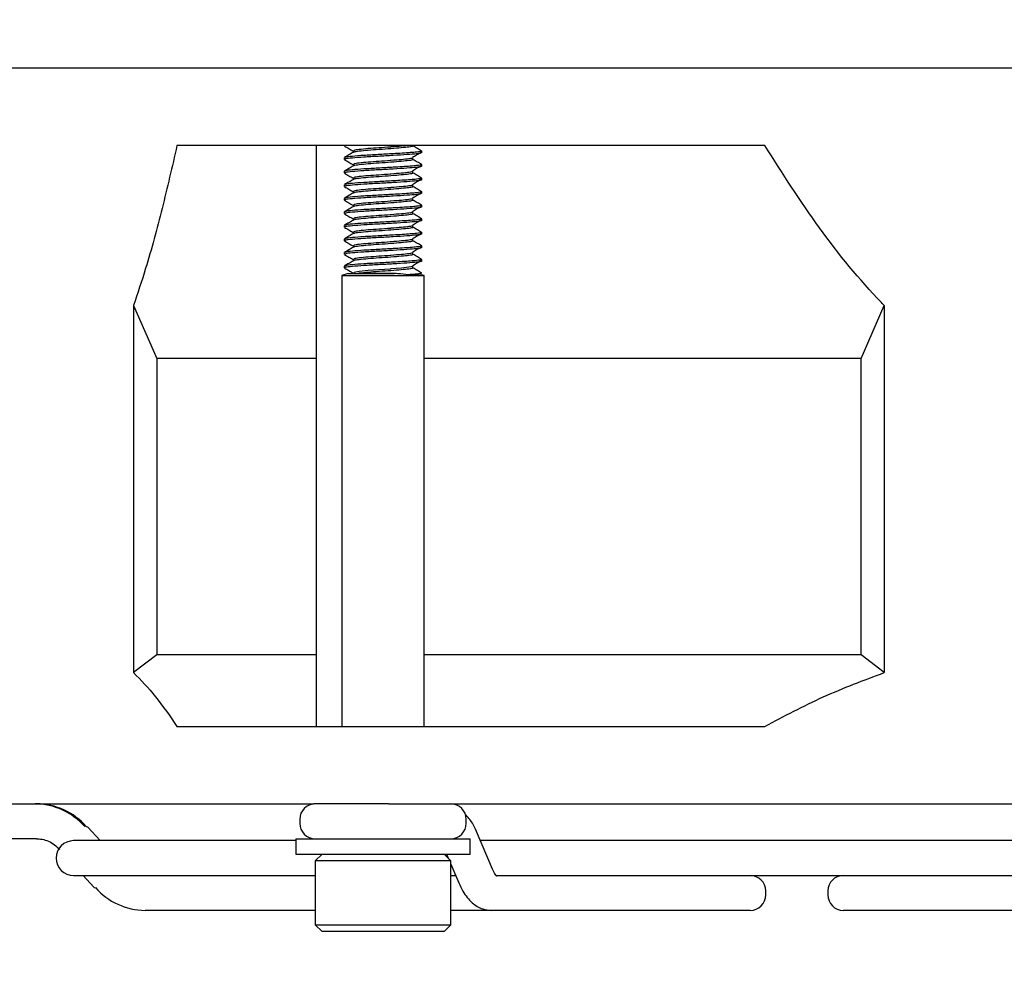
# Model space of a CAD drawing. Header units: millimetres. Extents: x 5 to 414, y 6 to 290.
# Tile 44 of 107: x 202 to 212, y 157 to 167. Entities that reach past the tile are written whole.
import ezdxf

# ---------------------------------------------------------------- set-up
doc = ezdxf.new("R2010")
doc.units = ezdxf.units.MM
doc.layers.add('SLD-0', color=7, linetype='Continuous')
doc.styles.add('SLDTEXTSTYLE0', font='TXT', dxfattribs={"width": 0.605})
doc.dimstyles.new('SLDDIMSTYLE2', dxfattribs={"dimtxt": 3.5, "dimasz": 3.5, "dimexe": 0, "dimexo": 0.0625, "dimgap": 0.875, "dimtad": 1, "dimlfac": 5, "dimrnd": 1e-09, "dimzin": 12, "dimdsep": 46, "dimtxsty": 'SLDTEXTSTYLE0', "dimsah": 1, "dimcen": 0.09, "dimadec": 0, "dimazin": 3, "dimtfac": 1, "dimtofl": 0, "dimtmove": 0, "dimatfit": 3, "dimfxl": 1, "dimfrac": 2, "dimtolj": 1, "dimtzin": 12, "dimarcsym": 0})

# ---------------------------------------------------------------- blocks, each defined once
blk = doc.blocks.new('_D_11')
at = {"layer": 'SLD-0'}
for p, q in [((221.778, 166.544), (221.778, 139.547)), ((175.078, 151.644), (175.078, 139.547)), ((175.078, 140.547), (221.778, 140.547))]:
    blk.add_line(p, q, dxfattribs=at)
for points in [[(175.078, 140.547), (178.578, 140.087), (178.578, 141.007)], [(221.778, 140.547), (218.278, 141.007), (218.278, 140.087)]]:
    blk.add_solid(points, dxfattribs=at)
at = {"layer": 'SLD-0', "insert": (192.412, 145.058), "char_height": 3.5, "attachment_point": 1, "style": 'SLDTEXTSTYLE0'}
blk.add_mtext('233,5', dxfattribs=at)

msp = doc.modelspace()

# ---------------------------------------------------------------- linework, layer by layer
at = {"color": 7, "linetype": 'Continuous', "lineweight": 25}
for p, q in [((214.4582, 166.0436), (185.2969, 166.0436)), ((204.891, 165.2436), (203.4762, 165.2436)), ((205.66, 165.2436), (204.891, 165.2436)), ((204.913, 165.2436), (204.913, 159.2436)), ((205.2042, 165.2436), (205.2042, 165.2403)), ((205.2151, 165.2436), (205.2107, 165.2403)), ((205.2951, 165.1878), (205.2951, 165.1717)), ((209.5472, 165.2436), (205.66, 165.2436)), ((205.9133, 165.2403), (205.9133, 165.2436)), ((206.0042, 165.1704), (206.0042, 165.1878)), ((205.2042, 165.1178), (205.2042, 165.1003)), ((205.2951, 165.0478), (205.2951, 165.0317)), ((205.9133, 165.1003), (205.9133, 165.1178)), ((206.0042, 165.0304), (206.0042, 165.0478)), ((205.2042, 164.9778), (205.2042, 164.9603)), ((205.9133, 164.9603), (205.9133, 164.9778)), ((205.2951, 164.9078), (205.2951, 164.8917)), ((206.0042, 164.8904), (206.0042, 164.9078)), ((205.2042, 164.8378), (205.2042, 164.8203)), ((205.2951, 164.7678), (205.2951, 164.7517)), ((205.9133, 164.8203), (205.9133, 164.8378)), ((206.0042, 164.7504), (206.0042, 164.7678)), ((205.2042, 164.6978), (205.2042, 164.6803)), ((205.9133, 164.6803), (205.9133, 164.6978)), ((205.2042, 164.5578), (205.2042, 164.5403)), ((205.2951, 164.6278), (205.2951, 164.6117)), ((205.9133, 164.5403), (205.9133, 164.5578)), ((206.0042, 164.6104), (206.0042, 164.6278)), ((205.2951, 164.4878), (205.2951, 164.4717)), ((206.0042, 164.4704), (206.0042, 164.4878)), ((205.2042, 164.4178), (205.2042, 164.4003)), ((205.2951, 164.3478), (205.2951, 164.3317)), ((205.9133, 164.4003), (205.9133, 164.4178)), ((206.0042, 164.3304), (206.0042, 164.3478)), ((205.2042, 164.2778), (205.2042, 164.2603)), ((205.9133, 164.2603), (205.9133, 164.2778)), ((205.2042, 164.1378), (205.2042, 164.1203)), ((205.2951, 164.2078), (205.2951, 164.1917)), ((205.9133, 164.1203), (205.9133, 164.1378)), ((206.0042, 164.1904), (206.0042, 164.2078)), ((205.2951, 164.0678), (205.2951, 164.0517)), ((206.0042, 164.0504), (206.0042, 164.0678)), ((205.2042, 163.9978), (205.2042, 163.9803)), ((205.9133, 163.9803), (205.9133, 163.9978)), ((205.2448, 163.9236), (205.1788, 163.8996)), ((205.1788, 163.8996), (205.1788, 159.2436)), ((205.1788, 163.8996), (206.0296, 163.8996)), ((205.2448, 163.9236), (205.7215, 163.9236)), ((205.8677, 163.9088), (206.0033, 163.9088)), ((206.0296, 163.8996), (206.0023, 163.9095)), ((206.0296, 159.2436), (206.0296, 163.8996)), ((203.027, 163.5905), (203.027, 159.7997)), ((203.027, 163.5905), (203.2666, 163.0436)), ((210.5417, 163.0436), (210.7813, 163.5905)), ((210.7813, 163.5905), (210.7813, 159.7997)), ((204.913, 163.0436), (203.2666, 163.0436)), ((203.2666, 163.0436), (203.2666, 159.9836)), ((210.5417, 163.0436), (206.0296, 163.0436)), ((210.5417, 159.9836), (210.5417, 163.0436)), ((203.2666, 159.9836), (203.027, 159.7997)), ((204.913, 159.9836), (203.2666, 159.9836)), ((210.5417, 159.9836), (206.0296, 159.9836)), ((210.7813, 159.7997), (210.5417, 159.9836)), ((203.4762, 159.2436), (204.891, 159.2436)), ((204.891, 159.2436), (205.66, 159.2436)), ((205.66, 159.2436), (209.5472, 159.2436)), ((199.9622, 158.4436), (204.891, 158.4436)), ((205.66, 158.4436), (204.891, 158.4436)), ((205.66, 158.4436), (219.5674, 158.4436)), ((204.7442, 158.2836), (204.7442, 158.2436)), ((206.4642, 158.2436), (206.4642, 158.2836)), ((202.6827, 158.0636), (202.5558, 158.2036)), ((206.7338, 157.7699), (206.5696, 158.1584)), ((202.0252, 158.0836), (201.6263, 158.0836)), ((204.7042, 158.0636), (202.4076, 158.0636)), ((204.7042, 158.0836), (204.7042, 157.9236)), ((204.7042, 158.0836), (205.6145, 158.0836)), ((205.6145, 158.0836), (206.5042, 158.0836)), ((206.5042, 157.9236), (206.5042, 158.0836)), ((217.0725, 158.0636), (206.6097, 158.0636)), ((211.4776, 158.0636), (208.2776, 158.0636)), ((204.7042, 157.9236), (205.6145, 157.9236)), ((204.9742, 157.9236), (204.9042, 157.8536)), ((204.9042, 157.8536), (204.9042, 157.1936)), ((205.7885, 157.8536), (204.9042, 157.8536)), ((205.6145, 157.9236), (206.5042, 157.9236)), ((206.3042, 157.8536), (205.7885, 157.8536)), ((206.3042, 157.8536), (206.2342, 157.9236)), ((206.2613, 157.9236), (206.2812, 157.8766)), ((206.3042, 157.1936), (206.3042, 157.8536)), ((206.3042, 157.8222), (206.3859, 157.6288)), ((202.4076, 157.7036), (204.9042, 157.7036)), ((202.5089, 157.7036), (202.6176, 157.5836)), ((206.3042, 157.7036), (206.3543, 157.7036)), ((206.7705, 157.7036), (216.6238, 157.7036)), ((208.2776, 157.7036), (211.3357, 157.7036)), ((209.5573, 157.5036), (209.5573, 157.5436)), ((210.1978, 157.5436), (210.1978, 157.5036)), ((204.9042, 157.3436), (203.1463, 157.3436)), ((206.7246, 157.3436), (206.3042, 157.3436)), ((206.7608, 157.3436), (206.7246, 157.3436)), ((209.2529, 157.3436), (206.7608, 157.3436)), ((209.3973, 157.3436), (209.2529, 157.3436)), ((211.2476, 157.3436), (210.3578, 157.3436)), ((216.5919, 157.3436), (211.2476, 157.3436)), ((204.9042, 157.1936), (204.9742, 157.1236)), ((204.9042, 157.1936), (205.7885, 157.1936)), ((205.7701, 157.1236), (204.9742, 157.1236)), ((206.2342, 157.1236), (205.7701, 157.1236)), ((205.7885, 157.1936), (206.3042, 157.1936)), ((206.2342, 157.1236), (206.3042, 157.1936))]:
    msp.add_line(p, q, dxfattribs=at)
at = {"color": 7, "linetype": 'Continuous', "lineweight": 25, "flags": 128}
for points in [[(205.9082, 163.9978), (205.9109, 163.9951), (205.8719, 163.9858), (205.7945, 163.9776), (205.6856, 163.9686), (205.6783, 163.968), (205.5605, 163.9593), (205.4522, 163.9514), (205.3593, 163.9422), (205.306, 163.9336), (205.2975, 163.9251), (205.3004, 163.9236), (205.3004, 163.9236)], [(202.5398, 158.2093), (202.551, 158.2071), (202.5558, 158.2036)], [(202.6176, 157.5836), (202.6224, 157.5801), (202.6337, 157.5779)]]:
    msp.add_lwpolyline(points, dxfattribs=at)
at = {"color": 7, "linetype": 'Continuous', "lineweight": 25}
for centre, radius, start, end in [((202.0034, 157.7507), 0.693, 41.43923, 89.43674), ((202.0203, 157.7507), 0.693, 41.43923, 89.43674), ((204.9042, 158.2836), 0.16, 90, 180), ((206.3042, 158.2836), 0.16, 0, 90), ((204.9042, 158.2436), 0.16, 180, 270), ((206.3042, 158.2436), 0.16, 270, 0), ((202.4076, 157.8836), 0.18, 90, 270), ((209.3973, 157.5436), 0.16, 0, 90), ((210.3578, 157.5436), 0.16, 90, 180), ((203.1532, 158.0366), 0.693, 221.43923, 269.43674), ((209.3973, 157.5036), 0.16, 270, 0), ((210.3578, 157.5036), 0.16, 180, 270)]:
    msp.add_arc(centre, radius, start, end, dxfattribs=at)
for points, knots in [([(203.4762, 165.2436), (203.4259, 165.0253), (203.3252, 164.5876), (203.1754, 164.033), (203.0695, 163.7173), (203.027, 163.5905)], [0, 0, 0, 0, 0.3731919, 0.74813709, 1, 1, 1, 1]), ([(205.2057, 165.2384), (205.2209, 165.2296), (205.2508, 165.2122), (205.2806, 165.1949), (205.2951, 165.1864)], [0, 0, 0, 0, 0.5122687, 1, 1, 1, 1]), ([(205.298, 165.1734), (205.2828, 165.1645), (205.2524, 165.1469), (205.2219, 165.1292), (205.2067, 165.1203)], [0, 0, 0, 0, 0.4997636, 1, 1, 1, 1]), ([(205.9977, 165.1878), (205.9995, 165.1869), (206.0073, 165.1831), (205.9638, 165.1766), (205.8898, 165.1701), (205.8055, 165.1646), (205.6927, 165.1575), (205.5526, 165.1495), (205.4001, 165.1416), (205.2812, 165.132), (205.2113, 165.1245), (205.2109, 165.1197), (205.2107, 165.1178)], [0, 0, 0, 0, 0.0391002, 0.166341, 0.2510069, 0.335946, 0.4155559, 0.541692, 0.6638948, 0.7911356, 0.9151179, 1, 1, 1, 1]), ([(206.0038, 165.1704), (206.0013, 165.1684), (205.9964, 165.1644), (205.9481, 165.1572), (205.8556, 165.1502), (205.7123, 165.1411), (205.5527, 165.132), (205.4001, 165.1241), (205.2812, 165.1145), (205.2113, 165.107), (205.2109, 165.1022), (205.2107, 165.1003)], [0, 0, 0, 0, 0.0831162, 0.1671137, 0.2893317, 0.4154834, 0.5416351, 0.6638531, 0.7911097, 0.9151074, 1, 1, 1, 1]), ([(205.8511, 165.2436), (205.8337, 165.2416), (205.7915, 165.2369), (205.7224, 165.2315), (205.6427, 165.2253), (205.5606, 165.2192), (205.4456, 165.2115), (205.3547, 165.202), (205.3006, 165.1945), (205.3003, 165.1897), (205.3002, 165.1878)], [0, 0, 0, 0, 0.1117826, 0.2694255, 0.2792096, 0.431859, 0.579954, 0.7389839, 0.8939235, 1, 1, 1, 1]), ([(205.9089, 165.2395), (205.9099, 165.2389), (205.9152, 165.2353), (205.8919, 165.2312), (205.8512, 165.2253), (205.7967, 165.2201), (205.6872, 165.2111), (205.5645, 165.202), (205.4463, 165.1941), (205.3556, 165.1845), (205.305, 165.178), (205.3035, 165.1742), (205.3031, 165.1732)], [0, 0, 0, 0, 0.0303662, 0.1648378, 0.1687806, 0.2959299, 0.4273346, 0.5606334, 0.6897581, 0.8242297, 0.9552426, 1, 1, 1, 1]), ([(205.9072, 165.1222), (205.9219, 165.131), (205.9514, 165.1486), (205.9807, 165.1662), (205.9954, 165.175)], [0, 0, 0, 0, 0.499952, 1, 1, 1, 1]), ([(206.0039, 165.187), (205.9888, 165.1958), (205.9586, 165.2134), (205.9283, 165.231), (205.9132, 165.2398)], [0, 0, 0, 0, 0.500073, 1, 1, 1, 1]), ([(210.7813, 163.5905), (210.7715, 163.6007), (210.5304, 163.8495), (210.0943, 164.3842), (209.7304, 164.9559), (209.5472, 165.2436)], [0, 0, 0, 0, 0.0207576, 0.5070405, 1, 1, 1, 1]), ([(205.2057, 165.0984), (205.2209, 165.0896), (205.2508, 165.0722), (205.2806, 165.0549), (205.2951, 165.0464)], [0, 0, 0, 0, 0.51226866, 1, 1, 1, 1]), ([(205.9977, 165.0478), (205.9995, 165.0469), (206.0073, 165.0431), (205.9638, 165.0366), (205.8898, 165.0301), (205.8055, 165.0246), (205.6927, 165.0175), (205.5526, 165.0095), (205.4001, 165.0016), (205.2812, 164.992), (205.2113, 164.9845), (205.2109, 164.9797), (205.2107, 164.9778)], [0, 0, 0, 0, 0.0391002, 0.166341, 0.2510069, 0.335946, 0.4155559, 0.541692, 0.6638948, 0.7911356, 0.9151179, 1, 1, 1, 1]), ([(205.9082, 165.1178), (205.9096, 165.1169), (205.9157, 165.1131), (205.8775, 165.1056), (205.7991, 165.0978), (205.7224, 165.0915), (205.6427, 165.0853), (205.5606, 165.0792), (205.4456, 165.0715), (205.3547, 165.062), (205.3006, 165.0545), (205.3003, 165.0497), (205.3002, 165.0478)], [0, 0, 0, 0, 0.0391276, 0.166472, 0.288753, 0.4149867, 0.4228214, 0.5450566, 0.6636449, 0.7909893, 0.9150584, 1, 1, 1, 1]), ([(205.9089, 165.0995), (205.9099, 165.0989), (205.9152, 165.0953), (205.8919, 165.0912), (205.8512, 165.0853), (205.7967, 165.0801), (205.6872, 165.0711), (205.5645, 165.062), (205.4463, 165.0541), (205.3556, 165.0445), (205.305, 165.038), (205.3035, 165.0342), (205.3031, 165.0332)], [0, 0, 0, 0, 0.0303662, 0.1648378, 0.1687806, 0.2959299, 0.4273346, 0.5606334, 0.6897581, 0.8242297, 0.9552426, 1, 1, 1, 1]), ([(206.0039, 165.047), (205.9888, 165.0558), (205.9586, 165.0734), (205.9283, 165.091), (205.9132, 165.0998)], [0, 0, 0, 0, 0.500073, 1, 1, 1, 1]), ([(205.2057, 164.9584), (205.2209, 164.9496), (205.2508, 164.9322), (205.2806, 164.9149), (205.2951, 164.9064)], [0, 0, 0, 0, 0.51226866, 1, 1, 1, 1]), ([(205.298, 165.0334), (205.2828, 165.0245), (205.2524, 165.0069), (205.2219, 164.9892), (205.2067, 164.9803)], [0, 0, 0, 0, 0.4997636, 1, 1, 1, 1]), ([(206.0038, 165.0304), (206.0013, 165.0284), (205.9964, 165.0244), (205.9481, 165.0172), (205.8556, 165.0102), (205.7123, 165.0011), (205.5527, 164.992), (205.4001, 164.9841), (205.2812, 164.9745), (205.2113, 164.967), (205.2109, 164.9622), (205.2107, 164.9603)], [0, 0, 0, 0, 0.0831162, 0.1671137, 0.2893317, 0.4154834, 0.5416351, 0.6638531, 0.7911097, 0.9151074, 1, 1, 1, 1]), ([(205.9082, 164.9778), (205.9096, 164.9769), (205.9157, 164.9731), (205.8775, 164.9656), (205.7991, 164.9578), (205.7224, 164.9515), (205.6427, 164.9453), (205.5606, 164.9392), (205.4456, 164.9315), (205.3547, 164.922), (205.3006, 164.9145), (205.3003, 164.9097), (205.3002, 164.9078)], [0, 0, 0, 0, 0.0391276, 0.166472, 0.288753, 0.4149867, 0.4228214, 0.5450566, 0.6636449, 0.7909893, 0.9150584, 1, 1, 1, 1]), ([(205.9089, 164.9595), (205.9099, 164.9589), (205.9152, 164.9553), (205.8919, 164.9512), (205.8512, 164.9453), (205.7967, 164.9401), (205.6872, 164.9311), (205.5645, 164.922), (205.4463, 164.9141), (205.3556, 164.9045), (205.305, 164.898), (205.3035, 164.8942), (205.3031, 164.8932)], [0, 0, 0, 0, 0.03036624, 0.16483777, 0.16878058, 0.29592987, 0.42733464, 0.56063339, 0.68975812, 0.82422965, 0.95524263, 1, 1, 1, 1]), ([(205.9072, 164.9822), (205.9219, 164.991), (205.9514, 165.0086), (205.9807, 165.0262), (205.9954, 165.035)], [0, 0, 0, 0, 0.499952, 1, 1, 1, 1]), ([(206.0039, 164.907), (205.9888, 164.9158), (205.9586, 164.9334), (205.9283, 164.951), (205.9132, 164.9598)], [0, 0, 0, 0, 0.500073, 1, 1, 1, 1]), ([(205.298, 164.8934), (205.2828, 164.8845), (205.2524, 164.8669), (205.2219, 164.8492), (205.2067, 164.8403)], [0, 0, 0, 0, 0.4997636, 1, 1, 1, 1]), ([(205.9977, 164.9078), (205.9995, 164.9069), (206.0073, 164.9031), (205.9638, 164.8966), (205.8898, 164.8901), (205.8055, 164.8846), (205.6927, 164.8775), (205.5526, 164.8695), (205.4001, 164.8616), (205.2812, 164.852), (205.2113, 164.8445), (205.2109, 164.8397), (205.2107, 164.8378)], [0, 0, 0, 0, 0.0391002, 0.16634101, 0.2510069, 0.33594603, 0.41555593, 0.54169196, 0.66389479, 0.79113559, 0.9151179, 1, 1, 1, 1]), ([(206.0038, 164.8904), (206.0013, 164.8884), (205.9964, 164.8844), (205.9481, 164.8772), (205.8556, 164.8702), (205.7123, 164.8611), (205.5527, 164.852), (205.4001, 164.8441), (205.2812, 164.8345), (205.2113, 164.827), (205.2109, 164.8222), (205.2107, 164.8203)], [0, 0, 0, 0, 0.0831162, 0.1671137, 0.2893317, 0.4154834, 0.5416351, 0.6638531, 0.7911097, 0.9151074, 1, 1, 1, 1]), ([(205.9072, 164.8422), (205.9219, 164.851), (205.9514, 164.8686), (205.9807, 164.8862), (205.9954, 164.895)], [0, 0, 0, 0, 0.499952, 1, 1, 1, 1]), ([(205.2057, 164.8184), (205.2209, 164.8096), (205.2508, 164.7922), (205.2806, 164.7749), (205.2951, 164.7664)], [0, 0, 0, 0, 0.5122687, 1, 1, 1, 1]), ([(205.298, 164.7534), (205.2828, 164.7445), (205.2524, 164.7269), (205.2219, 164.7092), (205.2067, 164.7003)], [0, 0, 0, 0, 0.4997636, 1, 1, 1, 1]), ([(205.9977, 164.7678), (205.9995, 164.7669), (206.0073, 164.7631), (205.9638, 164.7566), (205.8898, 164.7501), (205.8055, 164.7446), (205.6927, 164.7375), (205.5526, 164.7295), (205.4001, 164.7216), (205.2812, 164.712), (205.2113, 164.7045), (205.2109, 164.6997), (205.2107, 164.6978)], [0, 0, 0, 0, 0.0391002, 0.166341, 0.2510069, 0.335946, 0.4155559, 0.541692, 0.6638948, 0.7911356, 0.9151179, 1, 1, 1, 1]), ([(206.0038, 164.7504), (206.0013, 164.7484), (205.9964, 164.7444), (205.9481, 164.7372), (205.8556, 164.7302), (205.7123, 164.7211), (205.5527, 164.712), (205.4001, 164.7041), (205.2812, 164.6945), (205.2113, 164.687), (205.2109, 164.6822), (205.2107, 164.6803)], [0, 0, 0, 0, 0.0831162, 0.1671137, 0.2893317, 0.4154834, 0.5416351, 0.6638531, 0.7911097, 0.9151074, 1, 1, 1, 1]), ([(205.9082, 164.8378), (205.9096, 164.8369), (205.9157, 164.8331), (205.8775, 164.8256), (205.7991, 164.8178), (205.7224, 164.8115), (205.6427, 164.8053), (205.5606, 164.7992), (205.4456, 164.7915), (205.3547, 164.782), (205.3006, 164.7745), (205.3003, 164.7697), (205.3002, 164.7678)], [0, 0, 0, 0, 0.0391276, 0.166472, 0.288753, 0.4149867, 0.4228214, 0.5450566, 0.6636449, 0.7909893, 0.9150584, 1, 1, 1, 1]), ([(205.9089, 164.8195), (205.9099, 164.8189), (205.9152, 164.8153), (205.8919, 164.8112), (205.8512, 164.8053), (205.7967, 164.8001), (205.6872, 164.7911), (205.5645, 164.782), (205.4463, 164.7741), (205.3556, 164.7645), (205.305, 164.758), (205.3035, 164.7542), (205.3031, 164.7532)], [0, 0, 0, 0, 0.0303662, 0.1648378, 0.1687806, 0.2959299, 0.4273346, 0.5606334, 0.6897581, 0.8242297, 0.9552426, 1, 1, 1, 1]), ([(205.9072, 164.7022), (205.9219, 164.711), (205.9514, 164.7286), (205.9807, 164.7462), (205.9954, 164.755)], [0, 0, 0, 0, 0.499952, 1, 1, 1, 1]), ([(206.0039, 164.767), (205.9888, 164.7758), (205.9586, 164.7934), (205.9283, 164.811), (205.9132, 164.8198)], [0, 0, 0, 0, 0.500073, 1, 1, 1, 1]), ([(205.2057, 164.6784), (205.2209, 164.6696), (205.2508, 164.6522), (205.2806, 164.6349), (205.2951, 164.6264)], [0, 0, 0, 0, 0.5122687, 1, 1, 1, 1]), ([(205.9082, 164.6978), (205.9096, 164.6969), (205.9157, 164.6931), (205.8775, 164.6856), (205.7991, 164.6778), (205.7224, 164.6715), (205.6427, 164.6653), (205.5606, 164.6592), (205.4456, 164.6515), (205.3547, 164.642), (205.3006, 164.6345), (205.3003, 164.6297), (205.3002, 164.6278)], [0, 0, 0, 0, 0.0391276, 0.166472, 0.288753, 0.4149867, 0.4228214, 0.5450566, 0.6636449, 0.7909893, 0.9150584, 1, 1, 1, 1]), ([(205.9089, 164.6795), (205.9099, 164.6789), (205.9152, 164.6753), (205.8919, 164.6712), (205.8512, 164.6653), (205.7967, 164.6601), (205.6872, 164.6511), (205.5645, 164.642), (205.4463, 164.6341), (205.3556, 164.6245), (205.305, 164.618), (205.3035, 164.6142), (205.3031, 164.6132)], [0, 0, 0, 0, 0.0303662, 0.1648378, 0.1687806, 0.2959299, 0.4273346, 0.5606334, 0.6897581, 0.8242297, 0.9552426, 1, 1, 1, 1]), ([(206.0039, 164.627), (205.9888, 164.6358), (205.9586, 164.6534), (205.9283, 164.671), (205.9132, 164.6798)], [0, 0, 0, 0, 0.500073, 1, 1, 1, 1]), ([(205.2057, 164.5384), (205.2209, 164.5296), (205.2508, 164.5122), (205.2806, 164.4949), (205.2951, 164.4864)], [0, 0, 0, 0, 0.5122687, 1, 1, 1, 1]), ([(205.298, 164.6134), (205.2828, 164.6045), (205.2524, 164.5869), (205.2219, 164.5692), (205.2067, 164.5603)], [0, 0, 0, 0, 0.4997636, 1, 1, 1, 1]), ([(205.9977, 164.6278), (205.9995, 164.6269), (206.0073, 164.6231), (205.9638, 164.6166), (205.8898, 164.6101), (205.8055, 164.6046), (205.6927, 164.5975), (205.5526, 164.5895), (205.4001, 164.5816), (205.2812, 164.572), (205.2113, 164.5645), (205.2109, 164.5597), (205.2107, 164.5578)], [0, 0, 0, 0, 0.0391002, 0.166341, 0.2510069, 0.335946, 0.4155559, 0.541692, 0.6638948, 0.7911356, 0.9151179, 1, 1, 1, 1]), ([(206.0038, 164.6104), (206.0013, 164.6084), (205.9964, 164.6044), (205.9481, 164.5972), (205.8556, 164.5902), (205.7123, 164.5811), (205.5527, 164.572), (205.4001, 164.5641), (205.2812, 164.5545), (205.2113, 164.547), (205.2109, 164.5422), (205.2107, 164.5403)], [0, 0, 0, 0, 0.0831162, 0.1671137, 0.2893317, 0.4154834, 0.5416351, 0.6638531, 0.7911097, 0.9151074, 1, 1, 1, 1]), ([(205.9082, 164.5578), (205.9096, 164.5569), (205.9157, 164.5531), (205.8775, 164.5456), (205.7991, 164.5378), (205.7224, 164.5315), (205.6427, 164.5253), (205.5606, 164.5192), (205.4456, 164.5115), (205.3547, 164.502), (205.3006, 164.4945), (205.3003, 164.4897), (205.3002, 164.4878)], [0, 0, 0, 0, 0.0391276, 0.166472, 0.288753, 0.4149867, 0.4228214, 0.5450566, 0.6636449, 0.7909893, 0.9150584, 1, 1, 1, 1]), ([(205.9089, 164.5395), (205.9099, 164.5389), (205.9152, 164.5353), (205.8919, 164.5312), (205.8512, 164.5253), (205.7967, 164.5201), (205.6872, 164.5111), (205.5645, 164.502), (205.4463, 164.4941), (205.3556, 164.4845), (205.305, 164.478), (205.3035, 164.4742), (205.3031, 164.4732)], [0, 0, 0, 0, 0.0303662, 0.1648378, 0.1687806, 0.2959299, 0.4273346, 0.5606334, 0.6897581, 0.8242297, 0.9552426, 1, 1, 1, 1]), ([(205.9072, 164.5622), (205.9219, 164.571), (205.9514, 164.5886), (205.9807, 164.6062), (205.9954, 164.615)], [0, 0, 0, 0, 0.499952, 1, 1, 1, 1]), ([(206.0039, 164.487), (205.9888, 164.4958), (205.9586, 164.5134), (205.9283, 164.531), (205.9132, 164.5398)], [0, 0, 0, 0, 0.500073, 1, 1, 1, 1]), ([(205.298, 164.4734), (205.2828, 164.4645), (205.2524, 164.4469), (205.2219, 164.4292), (205.2067, 164.4203)], [0, 0, 0, 0, 0.4997636, 1, 1, 1, 1]), ([(205.9977, 164.4878), (205.9995, 164.4869), (206.0073, 164.4831), (205.9638, 164.4766), (205.8898, 164.4701), (205.8055, 164.4646), (205.6927, 164.4575), (205.5526, 164.4495), (205.4001, 164.4416), (205.2812, 164.432), (205.2113, 164.4245), (205.2109, 164.4197), (205.2107, 164.4178)], [0, 0, 0, 0, 0.0391002, 0.166341, 0.2510069, 0.335946, 0.4155559, 0.541692, 0.6638948, 0.7911356, 0.9151179, 1, 1, 1, 1]), ([(206.0038, 164.4704), (206.0013, 164.4684), (205.9964, 164.4644), (205.9481, 164.4572), (205.8556, 164.4502), (205.7123, 164.4411), (205.5527, 164.432), (205.4001, 164.4241), (205.2812, 164.4145), (205.2113, 164.407), (205.2109, 164.4022), (205.2107, 164.4003)], [0, 0, 0, 0, 0.08311623, 0.16711369, 0.28933169, 0.41548337, 0.54163506, 0.66385306, 0.79110966, 0.91510736, 1, 1, 1, 1]), ([(205.9072, 164.4222), (205.9219, 164.431), (205.9514, 164.4486), (205.9807, 164.4662), (205.9954, 164.475)], [0, 0, 0, 0, 0.499952, 1, 1, 1, 1]), ([(205.2057, 164.3984), (205.2209, 164.3896), (205.2508, 164.3722), (205.2806, 164.3549), (205.2951, 164.3464)], [0, 0, 0, 0, 0.5122687, 1, 1, 1, 1]), ([(205.9977, 164.3478), (205.9995, 164.3469), (206.0073, 164.3431), (205.9638, 164.3366), (205.8898, 164.3301), (205.8055, 164.3246), (205.6927, 164.3175), (205.5526, 164.3095), (205.4001, 164.3016), (205.2812, 164.292), (205.2113, 164.2845), (205.2109, 164.2797), (205.2107, 164.2778)], [0, 0, 0, 0, 0.0391002, 0.166341, 0.2510069, 0.335946, 0.4155559, 0.541692, 0.6638948, 0.7911356, 0.9151179, 1, 1, 1, 1]), ([(205.9082, 164.4178), (205.9096, 164.4169), (205.9157, 164.4131), (205.8775, 164.4056), (205.7991, 164.3978), (205.7224, 164.3915), (205.6427, 164.3853), (205.5606, 164.3792), (205.4456, 164.3715), (205.3547, 164.362), (205.3006, 164.3545), (205.3003, 164.3497), (205.3002, 164.3478)], [0, 0, 0, 0, 0.03912759, 0.16647199, 0.28875296, 0.41498673, 0.4228214, 0.54505661, 0.6636449, 0.7909893, 0.91505845, 1, 1, 1, 1]), ([(205.9089, 164.3995), (205.9099, 164.3989), (205.9152, 164.3953), (205.8919, 164.3912), (205.8512, 164.3853), (205.7967, 164.3801), (205.6872, 164.3711), (205.5645, 164.362), (205.4463, 164.3541), (205.3556, 164.3445), (205.305, 164.338), (205.3035, 164.3342), (205.3031, 164.3332)], [0, 0, 0, 0, 0.0303662, 0.1648378, 0.1687806, 0.2959299, 0.4273346, 0.5606334, 0.6897581, 0.8242297, 0.9552426, 1, 1, 1, 1]), ([(205.9072, 164.2822), (205.9219, 164.291), (205.9514, 164.3086), (205.9807, 164.3262), (205.9954, 164.335)], [0, 0, 0, 0, 0.499952, 1, 1, 1, 1]), ([(206.0039, 164.347), (205.9888, 164.3558), (205.9586, 164.3734), (205.9283, 164.391), (205.9132, 164.3998)], [0, 0, 0, 0, 0.500073, 1, 1, 1, 1]), ([(205.2057, 164.2584), (205.2209, 164.2496), (205.2508, 164.2322), (205.2806, 164.2149), (205.2951, 164.2064)], [0, 0, 0, 0, 0.5122687, 1, 1, 1, 1]), ([(205.298, 164.3334), (205.2828, 164.3245), (205.2524, 164.3069), (205.2219, 164.2892), (205.2067, 164.2803)], [0, 0, 0, 0, 0.4997636, 1, 1, 1, 1]), ([(206.0038, 164.3304), (206.0013, 164.3284), (205.9964, 164.3244), (205.9481, 164.3172), (205.8556, 164.3102), (205.7123, 164.3011), (205.5527, 164.292), (205.4001, 164.2841), (205.2812, 164.2745), (205.2113, 164.267), (205.2109, 164.2622), (205.2107, 164.2603)], [0, 0, 0, 0, 0.0831162, 0.1671137, 0.2893317, 0.4154834, 0.5416351, 0.6638531, 0.7911097, 0.9151074, 1, 1, 1, 1]), ([(205.9082, 164.2778), (205.9096, 164.2769), (205.9157, 164.2731), (205.8775, 164.2656), (205.7991, 164.2578), (205.7224, 164.2515), (205.6427, 164.2453), (205.5606, 164.2392), (205.4456, 164.2315), (205.3547, 164.222), (205.3006, 164.2145), (205.3003, 164.2097), (205.3002, 164.2078)], [0, 0, 0, 0, 0.0391276, 0.166472, 0.288753, 0.4149867, 0.4228214, 0.5450566, 0.6636449, 0.7909893, 0.9150584, 1, 1, 1, 1]), ([(205.9089, 164.2595), (205.9099, 164.2589), (205.9152, 164.2553), (205.8919, 164.2512), (205.8512, 164.2453), (205.7967, 164.2401), (205.6872, 164.2311), (205.5645, 164.222), (205.4463, 164.2141), (205.3556, 164.2045), (205.305, 164.198), (205.3035, 164.1942), (205.3031, 164.1932)], [0, 0, 0, 0, 0.0303662, 0.1648378, 0.1687806, 0.2959299, 0.4273346, 0.5606334, 0.6897581, 0.8242297, 0.9552426, 1, 1, 1, 1]), ([(206.0039, 164.207), (205.9888, 164.2158), (205.9586, 164.2334), (205.9283, 164.251), (205.9132, 164.2598)], [0, 0, 0, 0, 0.500073, 1, 1, 1, 1]), ([(205.298, 164.1934), (205.2828, 164.1845), (205.2524, 164.1669), (205.2219, 164.1492), (205.2067, 164.1403)], [0, 0, 0, 0, 0.4997636, 1, 1, 1, 1]), ([(205.9977, 164.2078), (205.9995, 164.2069), (206.0073, 164.2031), (205.9638, 164.1966), (205.8898, 164.1901), (205.8055, 164.1846), (205.6927, 164.1775), (205.5526, 164.1695), (205.4001, 164.1616), (205.2812, 164.152), (205.2113, 164.1445), (205.2109, 164.1397), (205.2107, 164.1378)], [0, 0, 0, 0, 0.0391002, 0.166341, 0.2510069, 0.335946, 0.4155559, 0.541692, 0.6638948, 0.7911356, 0.9151179, 1, 1, 1, 1]), ([(206.0038, 164.1904), (206.0013, 164.1884), (205.9964, 164.1844), (205.9481, 164.1772), (205.8556, 164.1702), (205.7123, 164.1611), (205.5527, 164.152), (205.4001, 164.1441), (205.2812, 164.1345), (205.2113, 164.127), (205.2109, 164.1222), (205.2107, 164.1203)], [0, 0, 0, 0, 0.0831162, 0.1671137, 0.2893317, 0.4154834, 0.5416351, 0.6638531, 0.7911097, 0.9151074, 1, 1, 1, 1]), ([(205.9082, 164.1378), (205.9096, 164.1369), (205.9157, 164.1331), (205.8775, 164.1256), (205.7991, 164.1178), (205.7224, 164.1115), (205.6427, 164.1053), (205.5606, 164.0992), (205.4456, 164.0915), (205.3547, 164.082), (205.3006, 164.0745), (205.3003, 164.0697), (205.3002, 164.0678)], [0, 0, 0, 0, 0.0391276, 0.166472, 0.288753, 0.4149867, 0.4228214, 0.5450566, 0.6636449, 0.7909893, 0.9150584, 1, 1, 1, 1]), ([(205.9072, 164.1422), (205.9219, 164.151), (205.9514, 164.1686), (205.9807, 164.1862), (205.9954, 164.195)], [0, 0, 0, 0, 0.499952, 1, 1, 1, 1]), ([(205.2057, 164.1184), (205.2209, 164.1096), (205.2508, 164.0922), (205.2806, 164.0749), (205.2951, 164.0664)], [0, 0, 0, 0, 0.5122687, 1, 1, 1, 1]), ([(205.298, 164.0534), (205.2828, 164.0445), (205.2524, 164.0269), (205.2219, 164.0092), (205.2067, 164.0003)], [0, 0, 0, 0, 0.4997636, 1, 1, 1, 1]), ([(205.9977, 164.0678), (205.9995, 164.0669), (206.0073, 164.0631), (205.9638, 164.0566), (205.8898, 164.0501), (205.8055, 164.0446), (205.6927, 164.0375), (205.5526, 164.0295), (205.4001, 164.0216), (205.2812, 164.012), (205.2113, 164.0045), (205.2109, 163.9997), (205.2107, 163.9978)], [0, 0, 0, 0, 0.0391002, 0.166341, 0.2510069, 0.335946, 0.4155559, 0.541692, 0.6638948, 0.7911356, 0.9151179, 1, 1, 1, 1]), ([(206.0038, 164.0504), (206.0013, 164.0484), (205.9964, 164.0444), (205.9481, 164.0372), (205.8556, 164.0302), (205.7123, 164.0211), (205.5527, 164.012), (205.4001, 164.0041), (205.2812, 163.9945), (205.2113, 163.987), (205.2109, 163.9822), (205.2107, 163.9803)], [0, 0, 0, 0, 0.08311623, 0.16711369, 0.28933169, 0.41548337, 0.54163506, 0.66385306, 0.79110966, 0.91510736, 1, 1, 1, 1]), ([(205.9089, 164.1195), (205.9099, 164.1189), (205.9152, 164.1153), (205.8919, 164.1112), (205.8512, 164.1053), (205.7967, 164.1001), (205.6872, 164.0911), (205.5645, 164.082), (205.4463, 164.0741), (205.3556, 164.0645), (205.305, 164.058), (205.3035, 164.0542), (205.3031, 164.0532)], [0, 0, 0, 0, 0.0303662, 0.1648378, 0.1687806, 0.2959299, 0.4273346, 0.5606334, 0.6897581, 0.8242297, 0.9552426, 1, 1, 1, 1]), ([(205.9072, 164.0022), (205.9219, 164.011), (205.9514, 164.0286), (205.9807, 164.0462), (205.9954, 164.055)], [0, 0, 0, 0, 0.499952, 1, 1, 1, 1]), ([(206.0039, 164.067), (205.9888, 164.0758), (205.9586, 164.0934), (205.9283, 164.111), (205.9132, 164.1198)], [0, 0, 0, 0, 0.500073, 1, 1, 1, 1]), ([(205.2057, 163.9784), (205.2209, 163.9696), (205.2515, 163.9518), (205.282, 163.9341), (205.2973, 163.9252)], [0, 0, 0, 0, 0.5003544, 1, 1, 1, 1]), ([(205.9089, 163.9795), (205.9099, 163.9789), (205.9152, 163.9753), (205.8919, 163.9712), (205.8512, 163.9653), (205.7967, 163.9601), (205.6872, 163.9511), (205.5643, 163.942), (205.4469, 163.9341), (205.3805, 163.9274), (205.3537, 163.924), (205.351, 163.9236)], [0, 0, 0, 0, 0.03616283, 0.19630354, 0.20099898, 0.35241972, 0.50890825, 0.6676523, 0.82142556, 0.98156627, 1, 1, 1, 1]), ([(205.9987, 163.927), (205.9999, 163.9263), (206.0066, 163.9228), (205.9633, 163.9166), (205.9063, 163.9115), (205.8739, 163.9093), (205.8677, 163.9088)], [0, 0, 0, 0, 0.106239, 0.5964915, 0.9227049, 1, 1, 1, 1]), ([(206.0039, 163.927), (205.9888, 163.9358), (205.9586, 163.9534), (205.9283, 163.971), (205.9132, 163.9798)], [0, 0, 0, 0, 0.500073, 1, 1, 1, 1]), ([(205.7215, 163.9236), (205.6874, 163.9236), (205.6138, 163.9236), (205.5017, 163.9236), (205.4065, 163.9236), (205.368, 163.9236), (205.351, 163.9236)], [0, 0, 0, 0, 0.2361135, 0.510984, 0.782806, 1, 1, 1, 1]), ([(205.8677, 163.9088), (205.831, 163.9124), (205.7835, 163.9171), (205.7329, 163.9224), (205.7215, 163.9236)], [0, 0, 0, 0, 0.7748306, 1, 1, 1, 1]), ([(203.027, 159.7997), (203.1035, 159.7207), (203.2571, 159.5623), (203.403, 159.3501), (203.4762, 159.2436)], [0, 0, 0, 0, 0.4982238, 1, 1, 1, 1]), ([(209.5472, 159.2436), (209.7469, 159.3494), (210.1475, 159.5617), (210.5696, 159.7202), (210.7813, 159.7997)], [0, 0, 0, 0, 0.49842131, 1, 1, 1, 1]), ([(206.5696, 158.1584), (206.5562, 158.1884), (206.5254, 158.2575), (206.4791, 158.3076), (206.4529, 158.336)], [0, 0, 0, 0, 0.4341777, 1, 1, 1, 1]), ([(202.0252, 158.0836), (202.0443, 158.0825), (202.1088, 158.0786), (202.1944, 158.0416), (202.248, 157.9893), (202.2655, 157.9721)], [0, 0, 0, 0, 0.2214645, 0.7448397, 1, 1, 1, 1]), ([(206.7739, 157.701), (206.7746, 157.7004), (206.7766, 157.699), (206.7528, 157.7272), (206.7383, 157.7599), (206.7338, 157.7699)], [0, 0, 0, 0, 0.2741423, 0.7773128, 1, 1, 1, 1]), ([(206.3859, 157.6288), (206.3997, 157.5992), (206.4371, 157.5189), (206.5141, 157.423), (206.6199, 157.3544), (206.6936, 157.3468), (206.7246, 157.3436)], [0, 0, 0, 0, 0.1934386, 0.5247488, 0.8005874, 1, 1, 1, 1])]:
    msp.add_open_spline(points, degree=3, knots=knots, dxfattribs=at)

# ---------------------------------------------------------------- dimensions: what is measured, and where the dimension line sits
at = {"layer": 'SLD-0'}
dim = msp.add_linear_dim(base=(221.7776, 140.5466), p1=(175.0776, 151.6436), p2=(221.7776, 166.5436), dimstyle='SLDDIMSTYLE2', dxfattribs=at)
dim.commit()
dim.dimension.update_dxf_attribs({"geometry": '_D_11', "text_midpoint": (198.4276, 140.5466), "dimtype": 160})

doc.saveas('drawing.dxf')
